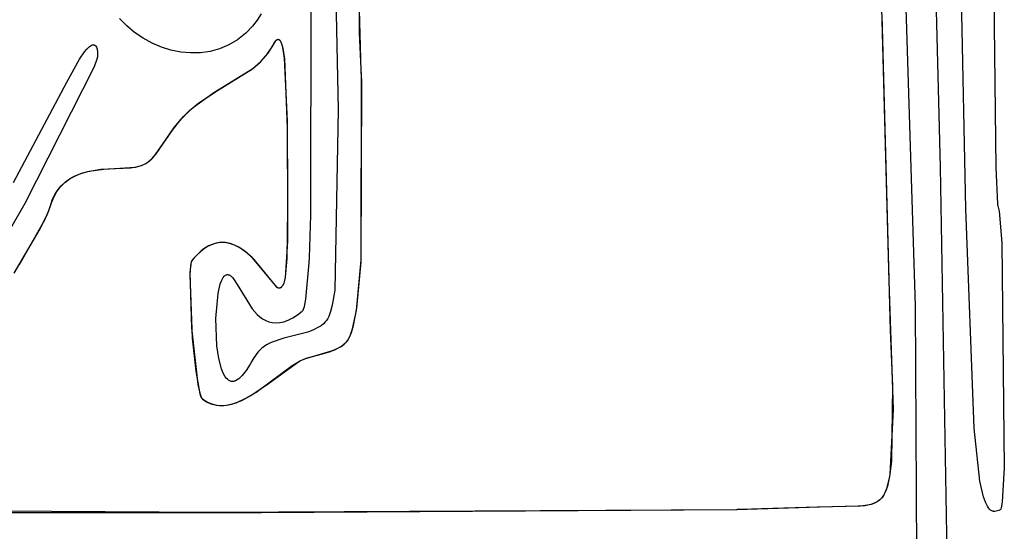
# Model space of a CAD drawing. Extents: x -74.1 to 10.8, y -36.7 to 44.6.
# Tile 180 of 199: x -22.326 to -20.522, y 2.348 to 3.286. Entities that reach past the tile are written whole.
import ezdxf

# ---------------------------------------------------------------- set-up
doc = ezdxf.new("R2010")
doc.units = 0

msp = doc.modelspace()

# ---------------------------------------------------------------- linework, layer by layer
at = {"layer": 'Layer 1', "color": 7, "linetype": 'CONTINUOUS'}
for p, q in [((-20.552923, 4.212729), (-20.537689, 3.014695)), ((-20.593061, 2.939473), (-20.608571, 3.739164)), ((-20.655109, 3.601355), (-20.639637, 3.015648)), ((-21.792848, 2.927749), (-21.792409, 3.510135)), ((-21.703457, 3.261955), (-21.703809, 3.503723)), ((-21.700549, 3.19171), (-21.70613, 3.379118)), ((-21.747479, 3.346469), (-21.742746, 3.120546)), ((-20.6848, 2.761602), (-20.703543, 3.343959)), ((-20.747298, 3.307235), (-20.733622, 2.806536)), ((-22.130358, 3.274688), (-22.14378, 3.288263)), ((-21.891264, 3.284927), (-21.899606, 3.274004)), ((-21.884036, 3.297027), (-21.891264, 3.284927)), ((-20.746563, 3.294239), (-20.731612, 2.717062)), ((-22.115766, 3.262567), (-22.130358, 3.274688)), ((-21.899606, 3.274004), (-21.912173, 3.261287)), ((-22.100177, 3.251984), (-22.115766, 3.262567)), ((-22.083762, 3.243023), (-22.100177, 3.251984)), ((-21.927355, 3.249365), (-21.943436, 3.239912)), ((-21.912173, 3.261287), (-21.927355, 3.249365)), ((-21.858378, 3.245642), (-21.856538, 3.248052)), ((-21.857519, 3.246867), (-21.856693, 3.24788)), ((-21.856693, 3.24788), (-21.855888, 3.248701)), ((-21.856538, 3.248052), (-21.855656, 3.248907)), ((-21.855888, 3.248701), (-21.855104, 3.249335)), ((-21.855656, 3.248907), (-21.854799, 3.249535)), ((-21.855104, 3.249335), (-21.854341, 3.249785)), ((-21.854799, 3.249535), (-21.85438, 3.249766)), ((-21.85438, 3.249766), (-21.853968, 3.249942)), ((-21.854341, 3.249785), (-21.853967, 3.249943)), ((-21.853968, 3.249942), (-21.853561, 3.250064)), ((-21.853967, 3.249943), (-21.853598, 3.250056)), ((-21.853598, 3.250056), (-21.853233, 3.250125)), ((-21.853561, 3.250064), (-21.853161, 3.250133)), ((-21.853233, 3.250125), (-21.852874, 3.25015)), ((-21.853161, 3.250133), (-21.852766, 3.250149)), ((-21.852874, 3.25015), (-21.85252, 3.250132)), ((-21.852766, 3.250149), (-21.852378, 3.250113)), ((-21.85252, 3.250132), (-21.852171, 3.250072)), ((-21.852378, 3.250113), (-21.851995, 3.250025)), ((-21.852171, 3.250072), (-21.851827, 3.24997)), ((-21.851995, 3.250025), (-21.851618, 3.249887)), ((-21.851827, 3.24997), (-21.851487, 3.249826)), ((-21.851618, 3.249887), (-21.851248, 3.249698)), ((-21.851487, 3.249826), (-21.851152, 3.249641)), ((-21.851248, 3.249698), (-21.850883, 3.24946)), ((-21.851152, 3.249641), (-21.850822, 3.249415)), ((-21.850883, 3.24946), (-21.850523, 3.249172)), ((-21.850822, 3.249415), (-21.850177, 3.248844)), ((-21.850523, 3.249172), (-21.849822, 3.248454)), ((-21.850177, 3.248844), (-21.84955, 3.248115)), ((-21.849822, 3.248454), (-21.849144, 3.247547)), ((-21.84955, 3.248115), (-21.848941, 3.247234)), ((-21.849144, 3.247547), (-21.848487, 3.246457)), ((-21.700149, 3.183227), (-21.703457, 3.261955)), ((-22.207368, 3.227277), (-22.203075, 3.232332)), ((-22.203075, 3.232332), (-22.199166, 3.236134)), ((-22.199166, 3.236134), (-22.19736, 3.237559)), ((-22.19736, 3.237559), (-22.195657, 3.238667)), ((-22.195657, 3.238667), (-22.194057, 3.239453)), ((-22.194057, 3.239453), (-22.193297, 3.239725)), ((-22.193297, 3.239725), (-22.192564, 3.239916)), ((-22.192564, 3.239916), (-22.191857, 3.240027)), ((-22.191857, 3.240027), (-22.191178, 3.240055)), ((-22.191178, 3.240055), (-22.190527, 3.240003)), ((-22.190527, 3.240003), (-22.189903, 3.239868)), ((-22.189903, 3.239868), (-22.189307, 3.239652)), ((-22.189307, 3.239652), (-22.188739, 3.239353)), ((-22.188739, 3.239353), (-22.1882, 3.238972)), ((-22.1882, 3.238972), (-22.18769, 3.238508)), ((-22.18769, 3.238508), (-22.187208, 3.237961)), ((-22.187208, 3.237961), (-22.186756, 3.237331)), ((-22.186756, 3.237331), (-22.185941, 3.23582)), ((-22.185941, 3.23582), (-22.185245, 3.233974)), ((-22.185245, 3.233974), (-22.184672, 3.231791)), ((-22.184672, 3.231791), (-22.183898, 3.226405)), ((-22.066695, 3.23577), (-22.083762, 3.243023)), ((-22.049148, 3.230309), (-22.066695, 3.23577)), ((-22.031293, 3.226724), (-22.049148, 3.230309)), ((-21.960243, 3.232844), (-21.977605, 3.228076)), ((-21.943436, 3.239912), (-21.960243, 3.232844)), ((-21.874036, 3.220982), (-21.863479, 3.236428)), ((-21.871279, 3.22455), (-21.860324, 3.242265)), ((-21.863479, 3.236428), (-21.859236, 3.244253)), ((-21.860324, 3.242265), (-21.858378, 3.245642)), ((-21.859236, 3.244253), (-21.857519, 3.246867)), ((-21.848941, 3.247234), (-21.847778, 3.245026)), ((-21.848487, 3.246457), (-21.847239, 3.243749)), ((-21.847778, 3.245026), (-21.846686, 3.242253)), ((-21.847239, 3.243749), (-21.844995, 3.236362)), ((-21.846686, 3.242253), (-21.844705, 3.235128)), ((-21.844995, 3.236362), (-21.841429, 3.214853)), ((-21.844705, 3.235128), (-21.841497, 3.215424)), ((-22.240298, 3.171433), (-22.217043, 3.213463)), ((-22.217043, 3.213463), (-22.207368, 3.227277)), ((-22.184866, 3.21384), (-22.190063, 3.199903)), ((-22.183776, 3.218185), (-22.184866, 3.21384)), ((-22.183898, 3.226405), (-22.183637, 3.219648)), ((-22.183637, 3.219648), (-22.183776, 3.218185)), ((-22.013302, 3.2251), (-22.031293, 3.226724)), ((-21.995349, 3.225523), (-22.013302, 3.2251)), ((-21.977605, 3.228076), (-21.995349, 3.225523)), ((-21.886287, 3.207726), (-21.874036, 3.220982)), ((-21.884441, 3.209507), (-21.871279, 3.22455)), ((-21.841497, 3.215424), (-21.836245, 3.099738)), ((-21.841429, 3.214853), (-21.836169, 3.087036)), ((-22.190063, 3.199903), (-22.317197, 2.948984)), ((-21.970462, 3.152619), (-21.899399, 3.196595)), ((-21.964151, 3.156477), (-21.89998, 3.196151)), ((-21.89998, 3.196151), (-21.886287, 3.207726)), ((-21.899399, 3.196595), (-21.884441, 3.209507)), ((-21.699706, 3.17369), (-21.700549, 3.19171)), ((-21.700421, 2.845257), (-21.700149, 3.183227)), ((-22.337683, 2.987512), (-22.240298, 3.171433)), ((-21.700592, 2.842022), (-21.699643, 3.171984)), ((-21.699643, 3.171984), (-21.699706, 3.17369)), ((-22.008019, 3.125686), (-21.970462, 3.152619)), ((-21.998356, 3.133489), (-21.964151, 3.156477)), ((-22.026126, 3.108597), (-22.008019, 3.125686)), ((-22.01511, 3.119425), (-21.998356, 3.133489)), ((-22.046653, 3.083626), (-22.031295, 3.10297)), ((-22.043337, 3.088183), (-22.026126, 3.108597)), ((-22.031295, 3.10297), (-22.01511, 3.119425)), ((-21.742746, 3.120546), (-21.748732, 2.790419)), ((-22.063202, 3.05896), (-22.043337, 3.088183)), ((-21.836245, 3.099738), (-21.835841, 2.962781)), ((-21.836169, 3.087036), (-21.835522, 2.937656)), ((-22.076329, 3.040235), (-22.046653, 3.083626)), ((-22.077468, 3.038789), (-22.063202, 3.05896)), ((-22.091253, 3.02519), (-22.08417, 3.031238)), ((-22.088657, 3.027179), (-22.082391, 3.033073)), ((-22.08417, 3.031238), (-22.077468, 3.038789)), ((-22.082391, 3.033073), (-22.076329, 3.040235)), ((-22.177865, 3.011725), (-22.123239, 3.014223)), ((-22.172408, 3.012153), (-22.113907, 3.015749)), ((-22.123239, 3.014223), (-22.112418, 3.016075)), ((-22.113907, 3.015749), (-22.103684, 3.018639)), ((-22.112418, 3.016075), (-22.103297, 3.018783)), ((-22.103684, 3.018639), (-22.099216, 3.02051)), ((-22.103297, 3.018783), (-22.095501, 3.02245)), ((-22.099216, 3.02051), (-22.095093, 3.022688)), ((-22.095501, 3.02245), (-22.088657, 3.027179)), ((-22.095093, 3.022688), (-22.091253, 3.02519)), ((-20.639637, 3.015648), (-20.627467, 2.294498)), ((-20.537689, 3.014695), (-20.535049, 2.948671)), ((-22.243667, 2.987689), (-22.233828, 2.994869)), ((-22.242203, 2.988904), (-22.233172, 2.995274)), ((-22.233828, 2.994869), (-22.223001, 3.000664)), ((-22.233172, 2.995274), (-22.223336, 3.000511)), ((-22.223336, 3.000511), (-22.212791, 3.004693)), ((-22.223001, 3.000664), (-22.211317, 3.005182)), ((-22.212791, 3.004693), (-22.201633, 3.007903)), ((-22.211317, 3.005182), (-22.198903, 3.008531)), ((-22.201633, 3.007903), (-22.177865, 3.011725)), ((-22.198903, 3.008531), (-22.172408, 3.012153)), ((-22.259864, 2.968742), (-22.252389, 2.979016)), ((-22.257458, 2.972439), (-22.25033, 2.981319)), ((-22.252389, 2.979016), (-22.243667, 2.987689)), ((-22.25033, 2.981319), (-22.242203, 2.988904)), ((-22.26833, 2.950471), (-22.26349, 2.962183)), ((-22.265963, 2.95676), (-22.259864, 2.968742)), ((-22.26349, 2.962183), (-22.257458, 2.972439)), ((-21.835841, 2.962781), (-21.835643, 2.880109)), ((-22.317197, 2.948984), (-22.38372, 2.833101)), ((-22.275554, 2.929672), (-22.26833, 2.950471)), ((-22.273964, 2.93329), (-22.270557, 2.942961)), ((-22.270557, 2.942961), (-22.265963, 2.95676)), ((-20.535049, 2.948671), (-20.534808, 2.946393)), ((-20.534808, 2.946393), (-20.534697, 2.94581)), ((-20.534697, 2.94581), (-20.53467, 2.945722)), ((-20.53467, 2.945722), (-20.534643, 2.945659)), ((-20.534634, 2.945644), (-20.534437, 2.945338)), ((-20.534437, 2.945338), (-20.534046, 2.94455)), ((-20.534046, 2.94455), (-20.533279, 2.942294)), ((-20.533279, 2.942294), (-20.531801, 2.935177)), ((-22.290835, 2.8996), (-22.275554, 2.929672)), ((-22.280565, 2.919199), (-22.273964, 2.93329)), ((-21.835522, 2.937656), (-21.836709, 2.84792)), ((-21.795549, 2.8493), (-21.792848, 2.927749)), ((-20.577432, 2.537246), (-20.593061, 2.939473)), ((-20.531801, 2.935177), (-20.526709, 2.876858)), ((-22.326863, 2.83743), (-22.280565, 2.919199)), ((-22.33668, 2.821499), (-22.290835, 2.8996)), ((-21.984571, 2.868737), (-21.993825, 2.862038)), ((-21.980217, 2.871217), (-21.990354, 2.864782)), ((-21.975459, 2.873449), (-21.984571, 2.868737)), ((-21.975216, 2.87355), (-21.980217, 2.871217)), ((-21.966509, 2.876332), (-21.975459, 2.873449)), ((-21.970264, 2.875328), (-21.975216, 2.87355)), ((-21.965365, 2.876579), (-21.970264, 2.875328)), ((-21.962102, 2.877137), (-21.966509, 2.876332)), ((-21.960522, 2.877329), (-21.965365, 2.876579)), ((-21.957742, 2.877544), (-21.962102, 2.877137)), ((-21.955739, 2.877604), (-21.960522, 2.877329)), ((-21.949175, 2.877244), (-21.957742, 2.877544)), ((-21.951017, 2.87743), (-21.955739, 2.877604)), ((-21.941775, 2.875844), (-21.951017, 2.87743)), ((-21.940829, 2.87559), (-21.949175, 2.877244)), ((-21.932821, 2.872783), (-21.941775, 2.875844)), ((-21.932722, 2.872741), (-21.940829, 2.87559)), ((-21.924182, 2.868458), (-21.932821, 2.872783)), ((-21.924874, 2.868853), (-21.932722, 2.872741)), ((-21.910033, 2.8586), (-21.924874, 2.868853)), ((-21.915883, 2.863083), (-21.924182, 2.868458)), ((-21.835643, 2.880109), (-21.840152, 2.812584)), ((-20.526709, 2.876858), (-20.522322, 2.464671)), ((-22.000651, 2.855812), (-22.010705, 2.844561)), ((-22.003204, 2.853194), (-22.007933, 2.847918)), ((-21.993825, 2.862038), (-22.003204, 2.853194)), ((-21.990354, 2.864782), (-22.000651, 2.855812)), ((-21.90041, 2.850027), (-21.915883, 2.863083)), ((-21.89646, 2.846095), (-21.910033, 2.8586)), ((-22.01325, 2.835511), (-22.014574, 2.818097)), ((-22.012991, 2.837197), (-22.014378, 2.822602)), ((-22.012138, 2.841198), (-22.01325, 2.835511)), ((-22.011922, 2.841926), (-22.012991, 2.837197)), ((-22.011462, 2.843184), (-22.012138, 2.841198)), ((-22.011288, 2.843572), (-22.011922, 2.841926)), ((-22.011094, 2.84395), (-22.011462, 2.843184)), ((-22.010946, 2.844206), (-22.011288, 2.843572)), ((-22.010705, 2.844561), (-22.011094, 2.84395)), ((-22.007933, 2.847918), (-22.010946, 2.844206)), ((-21.85731, 2.798161), (-21.90041, 2.850027)), ((-21.857941, 2.798894), (-21.89646, 2.846095)), ((-21.836709, 2.84792), (-21.839884, 2.814161)), ((-21.802019, 2.773779), (-21.796165, 2.840115)), ((-21.796165, 2.840115), (-21.795549, 2.8493)), ((-21.709155, 2.752576), (-21.700421, 2.845257)), ((-21.708403, 2.75743), (-21.700592, 2.842022)), ((-22.014574, 2.818097), (-22.010164, 2.701907)), ((-22.014378, 2.822602), (-22.011615, 2.721112)), ((-21.953294, 2.813592), (-21.951709, 2.815565)), ((-21.951709, 2.815565), (-21.950886, 2.816378)), ((-21.950886, 2.816378), (-21.950043, 2.817072)), ((-21.950043, 2.817072), (-21.94918, 2.817643)), ((-21.94918, 2.817643), (-21.948298, 2.81809)), ((-21.948298, 2.81809), (-21.947395, 2.818408)), ((-21.947395, 2.818408), (-21.946473, 2.818595)), ((-21.946473, 2.818595), (-21.945561, 2.818648)), ((-21.945561, 2.818648), (-21.944877, 2.818608)), ((-21.944877, 2.818608), (-21.944195, 2.818505)), ((-21.944195, 2.818505), (-21.942839, 2.818113)), ((-21.942839, 2.818113), (-21.941488, 2.817483)), ((-21.941488, 2.817483), (-21.94014, 2.816628)), ((-21.94014, 2.816628), (-21.938794, 2.815558)), ((-21.938794, 2.815558), (-21.936093, 2.812821)), ((-21.962971, 2.783878), (-21.95881, 2.801516)), ((-21.95881, 2.801516), (-21.956218, 2.808344)), ((-21.956218, 2.808344), (-21.954797, 2.811177)), ((-21.954797, 2.811177), (-21.953294, 2.813592)), ((-21.936093, 2.812821), (-21.933367, 2.809366)), ((-21.933367, 2.809366), (-21.927754, 2.800673)), ((-21.927754, 2.800673), (-21.900236, 2.755736)), ((-21.85522, 2.795922), (-21.857941, 2.798894)), ((-21.854464, 2.795216), (-21.85731, 2.798161)), ((-21.845774, 2.796767), (-21.846738, 2.795739)), ((-21.845403, 2.797234), (-21.846424, 2.796045)), ((-21.844912, 2.797921), (-21.845774, 2.796767)), ((-21.844505, 2.798556), (-21.845403, 2.797234)), ((-21.843485, 2.80045), (-21.844912, 2.797921)), ((-21.843726, 2.799958), (-21.844505, 2.798556)), ((-21.842509, 2.802798), (-21.843726, 2.799958)), ((-21.842431, 2.803016), (-21.843485, 2.80045)), ((-21.841716, 2.80534), (-21.842509, 2.802798)), ((-21.841724, 2.805309), (-21.842431, 2.803016)), ((-21.840152, 2.812584), (-21.841724, 2.805309)), ((-21.839884, 2.814161), (-21.841716, 2.80534)), ((-20.733622, 2.806536), (-20.726074, 2.571178)), ((-21.967016, 2.737954), (-21.962971, 2.783878)), ((-21.854056, 2.794868), (-21.85522, 2.795922)), ((-21.853283, 2.79429), (-21.854464, 2.795216)), ((-21.853028, 2.794129), (-21.854056, 2.794868)), ((-21.852755, 2.793976), (-21.853283, 2.79429)), ((-21.852565, 2.793883), (-21.853028, 2.794129)), ((-21.852269, 2.793765), (-21.852755, 2.793976)), ((-21.852137, 2.793723), (-21.852565, 2.793883)), ((-21.852042, 2.793699), (-21.852269, 2.793765)), ((-21.851936, 2.793676), (-21.852137, 2.793723)), ((-21.851825, 2.79366), (-21.852042, 2.793699)), ((-21.851743, 2.793652), (-21.851936, 2.793676)), ((-21.851628, 2.793648), (-21.851825, 2.79366)), ((-21.850971, 2.793682), (-21.851743, 2.793652)), ((-21.851428, 2.793652), (-21.851628, 2.793648)), ((-21.851034, 2.793676), (-21.851428, 2.793652)), ((-21.850272, 2.793792), (-21.851034, 2.793676)), ((-21.850281, 2.79379), (-21.850971, 2.793682)), ((-21.849621, 2.793968), (-21.850281, 2.79379)), ((-21.849546, 2.793993), (-21.850272, 2.793792)), ((-21.848989, 2.794211), (-21.849621, 2.793968)), ((-21.848855, 2.794272), (-21.849546, 2.793993)), ((-21.848385, 2.794515), (-21.848989, 2.794211)), ((-21.848197, 2.794624), (-21.848855, 2.794272)), ((-21.847809, 2.794874), (-21.848385, 2.794515)), ((-21.847574, 2.795041), (-21.848197, 2.794624)), ((-21.846738, 2.795739), (-21.847809, 2.794874)), ((-21.846424, 2.796045), (-21.847574, 2.795041)), ((-21.748732, 2.790419), (-21.753722, 2.762492)), ((-21.804737, 2.76005), (-21.802019, 2.773779)), ((-21.753722, 2.762492), (-21.756762, 2.751203)), ((-20.681338, 2.110646), (-20.6848, 2.761602)), ((-21.900236, 2.755736), (-21.891286, 2.745673)), ((-21.891286, 2.745673), (-21.886391, 2.741327)), ((-21.826089, 2.739509), (-21.817216, 2.745152)), ((-21.817216, 2.745152), (-21.808558, 2.751712)), ((-21.808558, 2.751712), (-21.808091, 2.752169)), ((-21.808091, 2.752169), (-21.807635, 2.752754)), ((-21.807635, 2.752754), (-21.807189, 2.753462)), ((-21.807189, 2.753462), (-21.80633, 2.755232)), ((-21.80633, 2.755232), (-21.804737, 2.76005)), ((-21.756762, 2.751203), (-21.760191, 2.741916)), ((-21.716429, 2.719033), (-21.709155, 2.752576)), ((-21.714666, 2.725372), (-21.708403, 2.75743)), ((-21.965012, 2.687898), (-21.967016, 2.737954)), ((-21.886391, 2.741327), (-21.881188, 2.737563)), ((-21.881188, 2.737563), (-21.875657, 2.734473)), ((-21.875657, 2.734473), (-21.869779, 2.732149)), ((-21.869779, 2.732149), (-21.863533, 2.730685)), ((-21.863533, 2.730685), (-21.8569, 2.730174)), ((-21.8569, 2.730174), (-21.849859, 2.730708)), ((-21.849859, 2.730708), (-21.84239, 2.73238)), ((-21.84239, 2.73238), (-21.834474, 2.735283)), ((-21.834474, 2.735283), (-21.826089, 2.739509)), ((-21.774083, 2.725035), (-21.778603, 2.722022)), ((-21.76982, 2.728483), (-21.774083, 2.725035)), ((-21.765848, 2.732415), (-21.76982, 2.728483)), ((-21.764029, 2.734797), (-21.765848, 2.732415)), ((-21.762058, 2.738075), (-21.764029, 2.734797)), ((-21.760191, 2.741916), (-21.762058, 2.738075)), ((-21.718485, 2.712738), (-21.714666, 2.725372)), ((-22.011615, 2.721112), (-22.000037, 2.617146)), ((-21.798594, 2.713364), (-21.842412, 2.701945)), ((-21.788283, 2.71711), (-21.798594, 2.713364)), ((-21.778603, 2.722022), (-21.788283, 2.71711)), ((-21.723401, 2.701574), (-21.720924, 2.70658)), ((-21.722798, 2.702687), (-21.718485, 2.712738)), ((-21.720924, 2.70658), (-21.716429, 2.719033)), ((-20.731612, 2.717062), (-20.726944, 2.6141)), ((-22.010164, 2.701907), (-22.003888, 2.641875)), ((-21.874456, 2.689618), (-21.882593, 2.683813)), ((-21.865313, 2.694197), (-21.874456, 2.689618)), ((-21.842412, 2.701945), (-21.865313, 2.694197)), ((-21.737401, 2.687079), (-21.732025, 2.691236)), ((-21.736889, 2.687434), (-21.73103, 2.692126)), ((-21.732025, 2.691236), (-21.727097, 2.696123)), ((-21.73103, 2.692126), (-21.728305, 2.694805)), ((-21.728305, 2.694805), (-21.726998, 2.696235)), ((-21.727097, 2.696123), (-21.725149, 2.698704)), ((-21.726998, 2.696235), (-21.726039, 2.697434)), ((-21.726039, 2.697434), (-21.723401, 2.701574)), ((-21.725149, 2.698704), (-21.722798, 2.702687)), ((-21.961611, 2.665097), (-21.965012, 2.687898)), ((-21.890126, 2.676214), (-21.897456, 2.666254)), ((-21.882593, 2.683813), (-21.890126, 2.676214)), ((-21.802336, 2.665091), (-21.749252, 2.680581)), ((-21.801242, 2.66545), (-21.771698, 2.673224)), ((-21.771698, 2.673224), (-21.757, 2.677558)), ((-21.757, 2.677558), (-21.743225, 2.683525)), ((-21.749252, 2.680581), (-21.743163, 2.683559)), ((-21.743225, 2.683525), (-21.736889, 2.687434)), ((-21.743163, 2.683559), (-21.737401, 2.687079)), ((-21.956541, 2.645793), (-21.961611, 2.665097)), ((-21.904336, 2.654586), (-21.911678, 2.642694)), ((-21.901169, 2.660211), (-21.904336, 2.654586)), ((-21.897456, 2.666254), (-21.901169, 2.660211)), ((-21.893806, 2.602705), (-21.82689, 2.652075)), ((-21.870715, 2.61921), (-21.813312, 2.660324)), ((-21.82689, 2.652075), (-21.812453, 2.660771)), ((-21.813312, 2.660324), (-21.802336, 2.665091)), ((-21.812453, 2.660771), (-21.801242, 2.66545)), ((-22.003888, 2.641875), (-21.996232, 2.600347)), ((-21.953364, 2.637924), (-21.956541, 2.645793)), ((-21.949751, 2.631496), (-21.953364, 2.637924)), ((-21.911678, 2.642694), (-21.918532, 2.633752)), ((-22.000037, 2.617146), (-21.996466, 2.601158)), ((-21.947778, 2.628882), (-21.949751, 2.631496)), ((-21.945694, 2.626698), (-21.947778, 2.628882)), ((-21.943497, 2.624968), (-21.945694, 2.626698)), ((-21.942356, 2.624282), (-21.943497, 2.624968)), ((-21.941187, 2.623717), (-21.942356, 2.624282)), ((-21.939989, 2.623278), (-21.941187, 2.623717)), ((-21.938763, 2.622968), (-21.939989, 2.623278)), ((-21.937508, 2.622789), (-21.938763, 2.622968)), ((-21.936224, 2.622744), (-21.937508, 2.622789)), ((-21.934911, 2.622836), (-21.936224, 2.622744)), ((-21.933569, 2.623069), (-21.934911, 2.622836)), ((-21.932198, 2.623444), (-21.933569, 2.623069)), ((-21.930798, 2.623966), (-21.932198, 2.623444)), ((-21.927909, 2.625459), (-21.930798, 2.623966)), ((-21.924903, 2.627572), (-21.927909, 2.625459)), ((-21.921777, 2.630329), (-21.924903, 2.627572)), ((-21.918532, 2.633752), (-21.921777, 2.630329)), ((-21.90288, 2.596958), (-21.870715, 2.61921)), ((-21.996466, 2.601158), (-21.994643, 2.595617)), ((-21.996232, 2.600347), (-21.99422, 2.594596)), ((-21.911835, 2.591851), (-21.893806, 2.602705)), ((-20.726944, 2.6141), (-20.729087, 2.476417)), ((-21.994643, 2.595617), (-21.993727, 2.593535)), ((-21.99422, 2.594596), (-21.99321, 2.592575)), ((-21.993727, 2.593535), (-21.992811, 2.591942)), ((-21.99321, 2.592575), (-21.992705, 2.591791)), ((-21.992811, 2.591942), (-21.992353, 2.591335)), ((-21.992705, 2.591791), (-21.9922, 2.591162)), ((-21.992353, 2.591335), (-21.991895, 2.590859)), ((-21.9922, 2.591162), (-21.991696, 2.590693)), ((-21.991895, 2.590859), (-21.991666, 2.59067)), ((-21.991696, 2.590693), (-21.991619, 2.590635)), ((-21.991666, 2.59067), (-21.991522, 2.590561)), ((-21.991619, 2.590635), (-21.983194, 2.58521)), ((-21.991522, 2.590561), (-21.983884, 2.585585)), ((-21.983884, 2.585585), (-21.976107, 2.582008)), ((-21.983194, 2.58521), (-21.974601, 2.581474)), ((-21.976107, 2.582008), (-21.968209, 2.579735)), ((-21.974601, 2.581474), (-21.965865, 2.5793)), ((-21.948063, 2.579122), (-21.939046, 2.580861)), ((-21.943971, 2.579774), (-21.935773, 2.581755)), ((-21.939046, 2.580861), (-21.929986, 2.583648)), ((-21.935773, 2.581755), (-21.919309, 2.588092)), ((-21.929986, 2.583648), (-21.911835, 2.591851)), ((-21.919309, 2.588092), (-21.90288, 2.596958)), ((-21.968209, 2.579735), (-21.960207, 2.578668)), ((-21.965865, 2.5793), (-21.95701, 2.578558)), ((-21.960207, 2.578668), (-21.952122, 2.578713)), ((-21.95701, 2.578558), (-21.948063, 2.579122)), ((-21.952122, 2.578713), (-21.943971, 2.579774)), ((-20.726074, 2.571178), (-20.732064, 2.452296)), ((-20.566888, 2.440076), (-20.577432, 2.537246)), ((-20.729087, 2.476417), (-20.732726, 2.448353)), ((-20.522322, 2.464671), (-20.526056, 2.402243)), ((-20.732726, 2.448353), (-20.738151, 2.425974)), ((-20.732064, 2.452296), (-20.736642, 2.430847)), ((-20.560554, 2.411469), (-20.566888, 2.440076)), ((-20.739532, 2.42217), (-20.742857, 2.415052)), ((-20.738151, 2.425974), (-20.741617, 2.417408)), ((-20.736642, 2.430847), (-20.739532, 2.42217)), ((-20.756228, 2.401643), (-20.761226, 2.399163)), ((-20.755405, 2.402134), (-20.760862, 2.399319)), ((-20.751652, 2.404756), (-20.756228, 2.401643)), ((-20.750476, 2.405733), (-20.755405, 2.402134)), ((-20.747573, 2.408573), (-20.751652, 2.404756)), ((-20.748242, 2.407856), (-20.750476, 2.405733)), ((-20.745632, 2.410851), (-20.748242, 2.407856)), ((-20.744691, 2.412124), (-20.747573, 2.408573)), ((-20.743554, 2.413866), (-20.745632, 2.410851)), ((-20.742857, 2.415052), (-20.744691, 2.412124)), ((-20.741617, 2.417408), (-20.743554, 2.413866)), ((-20.557074, 2.401409), (-20.560554, 2.411469)), ((-20.553367, 2.393892), (-20.557074, 2.401409)), ((-20.526056, 2.402243), (-20.527337, 2.393842)), ((-21.972106, 2.382556), (-23.253348, 2.391028)), ((-21.883278, 2.381949), (-22.612322, 2.381585)), ((-21.012764, 2.387645), (-21.972106, 2.382556)), ((-21.01305, 2.387636), (-21.883278, 2.381949)), ((-21.012636, 2.387648), (-21.01305, 2.387636)), ((-21.012637, 2.387648), (-21.012764, 2.387645)), ((-21.012471, 2.387653), (-21.012619, 2.387649)), ((-21.012146, 2.387663), (-21.012593, 2.38765)), ((-21.011743, 2.387675), (-21.012471, 2.387653)), ((-20.861194, 2.392192), (-21.012146, 2.387663)), ((-21.003551, 2.387921), (-21.011743, 2.387675)), ((-20.96743, 2.389005), (-21.003551, 2.387921)), ((-20.864585, 2.39209), (-20.96743, 2.389005)), ((-20.785888, 2.394005), (-20.864585, 2.39209)), ((-20.789814, 2.393784), (-20.861194, 2.392192)), ((-20.777968, 2.394815), (-20.789814, 2.393784)), ((-20.772942, 2.395663), (-20.785888, 2.394005)), ((-20.766566, 2.397246), (-20.777968, 2.394815)), ((-20.766742, 2.397193), (-20.772942, 2.395663)), ((-20.760862, 2.399319), (-20.766742, 2.397193)), ((-20.761226, 2.399163), (-20.766566, 2.397246)), ((-20.551425, 2.39102), (-20.553367, 2.393892)), ((-20.54942, 2.388703), (-20.551425, 2.39102)), ((-20.547353, 2.386915), (-20.54942, 2.388703)), ((-20.546294, 2.386211), (-20.547353, 2.386915)), ((-20.54522, 2.385628), (-20.546294, 2.386211)), ((-20.544128, 2.385165), (-20.54522, 2.385628)), ((-20.54302, 2.384817), (-20.544128, 2.385165)), ((-20.541894, 2.38458), (-20.54302, 2.384817)), ((-20.540752, 2.384453), (-20.541894, 2.38458)), ((-20.539591, 2.384431), (-20.540752, 2.384453)), ((-20.537217, 2.384688), (-20.539591, 2.384431)), ((-20.53477, 2.385327), (-20.537217, 2.384688)), ((-20.532248, 2.38632), (-20.53477, 2.385327)), ((-20.529651, 2.387641), (-20.532248, 2.38632)), ((-20.52953, 2.387729), (-20.529629, 2.387654)), ((-20.529335, 2.387922), (-20.52953, 2.387729)), ((-20.529142, 2.388175), (-20.529335, 2.387922)), ((-20.528763, 2.388857), (-20.529142, 2.388175)), ((-20.528032, 2.390906), (-20.528763, 2.388857)), ((-20.527337, 2.393842), (-20.528032, 2.390906))]:
    msp.add_line(p, q, dxfattribs=at)

doc.saveas('drawing.dxf')
